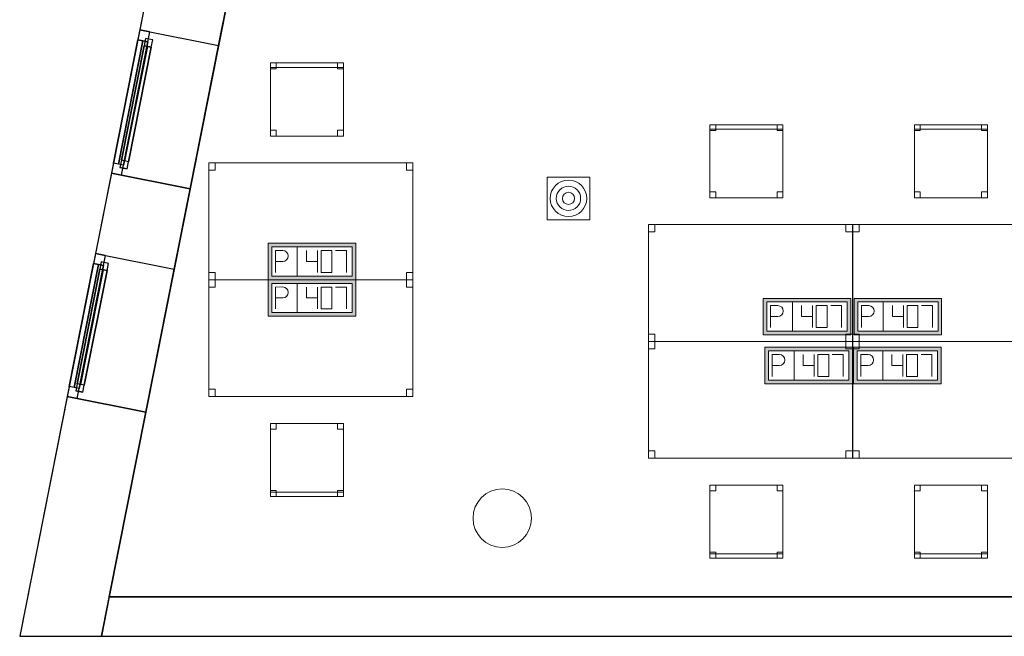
# Model space of a CAD drawing. Header units: metres. Extents: x 397.7 to 427.5, y 12.7 to 28.4.
# Tile 1 of 144: x 397.7 to 404.4, y 12.8 to 17.1. Entities that reach past the tile are written whole.
import ezdxf

# ---------------------------------------------------------------- set-up
doc = ezdxf.new("R2010")
doc.units = ezdxf.units.M
doc.layers.add('01_CARPINTERIA', color=5, linetype='Continuous', lineweight=25, true_color=0x0000ff)
doc.layers.add('01_SUELOS', color=7, linetype='Continuous', lineweight=25, true_color=0x007f00)
for name, color, linetype, lineweight in [('02_MOBILIARIO', 7, 'Continuous', 18), ('A-COLS-____-MCUT', 7, 'Continuous', 18), ('A-COLS-____-OTLN', 7, 'Continuous', 18), ('A-DETL-____-MBND', 7, 'Continuous', 18), ('A-DETL-GENF-OTLN', 7, 'Continuous', 18), ('A-GENM-____-OTLN', 7, 'Continuous', 18), ('A-WALL-____-MCUT', 7, 'Continuous', 25), ('A-WALL-____-OTLN', 7, 'Continuous', 25)]:
    doc.layers.add(name, color=color, linetype=linetype, lineweight=lineweight)

# ---------------------------------------------------------------- blocks, each defined once
blk = doc.blocks.new('Forma directa - LONDR55-XX_ZZ-ARQ-CAA-M3D-Londres55-156160-06_TEL_P3')
at = {"layer": '01_CARPINTERIA', "color": 161, "true_color": 0xaaaaff}
for p, q in [((0.07, 0.07), (0, 0.07)), ((0, 0.07), (0, 0)), ((0.07, 0.07), (0, 0.07)), ((0, 0.07), (0, 0)), ((0.1, 0.1), (0.05, 0.1)), ((0.05, 0.1), (0.05, 0.05)), ((0.1, 0.1), (0.05, 0.1)), ((0.05, 0.1), (0.05, 0.05)), ((0.07, 0), (0.07, 0.07)), ((0.07, 0.07), (0.07, 0)), ((0.07, 0.07), (0.93, 0.07)), ((0.93, 0.07), (0.07, 0.07)), ((0.07, 0.07), (0.07, 0)), ((0.07, 0), (0.07, 0.07)), ((0.1, 0.05), (0.1, 0.1)), ((0.1, 0.1), (0.1, 0.05)), ((0.1, 0.1), (0.9, 0.1)), ((0.9, 0.1), (0.1, 0.1)), ((0.1, 0.1), (0.1, 0.05)), ((0.1, 0.05), (0.1, 0.1)), ((0.9, 0.075), (0.1, 0.075)), ((0.9, 0.075), (0.1, 0.075)), ((0.95, 0.1), (0.9, 0.1)), ((0.9, 0.1), (0.9, 0.05)), ((0.95, 0.1), (0.9, 0.1)), ((0.9, 0.1), (0.9, 0.05)), ((0.9, 0.1), (0.9, 0.05)), ((0.9, 0.1), (0.9, 0.05)), ((0.93, 0.07), (0.93, 0)), ((0.93, 0.07), (0.93, 0)), ((1, 0.07), (0.93, 0.07)), ((0.93, 0.07), (0.93, 0)), ((1, 0.07), (0.93, 0.07)), ((0.93, 0.07), (0.93, 0)), ((0.95, 0.05), (0.95, 0.1)), ((0.95, 0.1), (0.95, 0.05)), ((1, 0), (1, 0.07)), ((1, 0.07), (1, 0)), ((0, 0), (0.07, 0)), ((0, 0), (0.07, 0)), ((0.05, 0.05), (0.1, 0.05)), ((0.05, 0.05), (0.1, 0.05)), ((0.93, 0.035), (0.07, 0.035)), ((0.07, 0.035), (0.93, 0.035)), ((0.07, 0), (0.93, 0)), ((0.93, 0), (0.07, 0)), ((0.1, 0.05), (0.9, 0.05)), ((0.9, 0.05), (0.1, 0.05)), ((0.9, 0.05), (0.95, 0.05)), ((0.9, 0.05), (0.95, 0.05)), ((0.93, 0), (1, 0)), ((0.93, 0), (1, 0))]:
    blk.add_line(p, q, dxfattribs=at)
blk = doc.blocks.new('Forma directa - Finestra P3-156175-06_TEL_P3')
blk.add_blockref('Forma directa - LONDR55-XX_ZZ-ARQ-CAA-M3D-Londres55-156160-06_TEL_P3', (0, 0))
blk = doc.blocks.new('Forma directa - Finestra P3-156250-06_TEL_P3')
blk.add_blockref('Forma directa - LONDR55-XX_ZZ-ARQ-CAA-M3D-Londres55-156160-06_TEL_P3', (0, 0))
blk = doc.blocks.new('Family - Cadira d_Oficina_P3-156303-06_TEL_P3')
at = {"layer": 'A-DETL-____-MBND', "color": 253, "true_color": 0xaaaaaa}
for p, q in [((0, 0), (0, 0.5)), ((0, 0.5), (0.5, 0.5)), ((0.5, 0.5), (0, 0.5)), ((0, 0.5), (0, 0)), ((0, 0.47), (0, 0.5)), ((0, 0.5), (0.5, 0.5)), ((0.5, 0.5), (0, 0.5)), ((0, 0.5), (0, 0.47)), ((0, 0.46), (0, 0.5)), ((0, 0.5), (0.04, 0.5)), ((0.04, 0.5), (0, 0.5)), ((0, 0.5), (0, 0.46)), ((0.04, 0.5), (0.04, 0.46)), ((0.04, 0.46), (0.04, 0.5)), ((0.46, 0.46), (0.46, 0.5)), ((0.46, 0.5), (0.5, 0.5)), ((0.5, 0.5), (0.46, 0.5)), ((0.46, 0.5), (0.46, 0.46)), ((0.5, 0.5), (0.5, 0.46)), ((0.5, 0.46), (0.5, 0.5)), ((0.5, 0.5), (0.5, 0)), ((0.5, 0), (0.5, 0.5)), ((0.5, 0.5), (0.5, 0.47)), ((0.5, 0.47), (0.5, 0.5)), ((0.5, 0.47), (0, 0.47)), ((0, 0.47), (0.5, 0.47)), ((0.04, 0.46), (0, 0.46)), ((0, 0.46), (0.04, 0.46)), ((0.5, 0.46), (0.46, 0.46)), ((0.46, 0.46), (0.5, 0.46)), ((0, 0), (0, 0.04)), ((0, 0.04), (0.04, 0.04)), ((0.04, 0.04), (0, 0.04)), ((0, 0.04), (0, 0)), ((0.04, 0), (0, 0)), ((0, 0), (0.04, 0)), ((0.5, 0), (0, 0)), ((0, 0), (0.5, 0)), ((0.04, 0.04), (0.04, 0)), ((0.04, 0), (0.04, 0.04)), ((0.46, 0), (0.46, 0.04)), ((0.46, 0.04), (0.5, 0.04)), ((0.5, 0.04), (0.46, 0.04)), ((0.46, 0.04), (0.46, 0)), ((0.5, 0), (0.46, 0)), ((0.46, 0), (0.5, 0)), ((0.5, 0.04), (0.5, 0)), ((0.5, 0), (0.5, 0.04))]:
    blk.add_line(p, q, dxfattribs=at)
blk = doc.blocks.new('Family - Cadira d_Oficina_P3-156322-06_TEL_P3')
at = {"layer": 'A-DETL-____-MBND', "color": 253, "true_color": 0xaaaaaa}
for p, q in [((0, 0.5), (0.5, 0.5)), ((0, 0), (0, 0.5)), ((0.5, 0.5), (0, 0.5)), ((0, 0.5), (0, 0)), ((0, 0.46), (0, 0.5)), ((0, 0.5), (0.04, 0.5)), ((0.04, 0.5), (0, 0.5)), ((0, 0.5), (0, 0.46)), ((0.04, 0.5), (0.04, 0.46)), ((0.04, 0.46), (0.04, 0.5)), ((0.46, 0.46), (0.46, 0.5)), ((0.46, 0.5), (0.5, 0.5)), ((0.5, 0.5), (0.46, 0.5)), ((0.46, 0.5), (0.46, 0.46)), ((0.5, 0.5), (0.5, 0.46)), ((0.5, 0.46), (0.5, 0.5)), ((0.5, 0.5), (0.5, 0)), ((0.5, 0), (0.5, 0.5)), ((0.04, 0.46), (0, 0.46)), ((0, 0.46), (0.04, 0.46)), ((0.5, 0.46), (0.46, 0.46)), ((0.46, 0.46), (0.5, 0.46)), ((0, 0), (0, 0.04)), ((0, 0.04), (0.04, 0.04)), ((0.04, 0.04), (0, 0.04)), ((0, 0.04), (0, 0)), ((0, 0), (0, 0.03)), ((0, 0.03), (0.5, 0.03)), ((0.5, 0.03), (0, 0.03)), ((0, 0.03), (0, 0)), ((0.5, 0), (0, 0)), ((0, 0), (0.5, 0)), ((0.04, 0), (0, 0)), ((0, 0), (0.04, 0)), ((0, 0), (0.5, 0)), ((0.04, 0.04), (0.04, 0)), ((0.04, 0), (0.04, 0.04)), ((0.46, 0), (0.46, 0.04)), ((0.46, 0.04), (0.5, 0.04)), ((0.5, 0.04), (0.46, 0.04)), ((0.46, 0.04), (0.46, 0)), ((0.46, 0), (0.5, 0)), ((0.5, 0.04), (0.5, 0)), ((0.5, 0), (0.5, 0.04)), ((0.5, 0.03), (0.5, 0)), ((0.5, 0), (0.5, 0.03)), ((0.5, 0), (0, 0)), ((0.5, 0), (0.46, 0))]:
    blk.add_line(p, q, dxfattribs=at)
blk = doc.blocks.new('Family - Cadira d_Oficina_P3-156330-06_TEL_P3')
at = {"layer": 'A-DETL-____-MBND', "color": 253, "true_color": 0xaaaaaa}
for p, q in [((0, 0), (0, 0.5)), ((0, 0.5), (0.5, 0.5)), ((0.5, 0.5), (0, 0.5)), ((0, 0.5), (0, 0)), ((0, 0.46), (0, 0.5)), ((0, 0.5), (0.04, 0.5)), ((0.04, 0.5), (0, 0.5)), ((0, 0.5), (0, 0.46)), ((0, 0.47), (0, 0.5)), ((0, 0.5), (0.5, 0.5)), ((0.5, 0.5), (0, 0.5)), ((0, 0.5), (0, 0.47)), ((0.04, 0.5), (0.04, 0.46)), ((0.04, 0.46), (0.04, 0.5)), ((0.46, 0.46), (0.46, 0.5)), ((0.46, 0.5), (0.5, 0.5)), ((0.5, 0.5), (0.46, 0.5)), ((0.46, 0.5), (0.46, 0.46)), ((0.5, 0.5), (0.5, 0)), ((0.5, 0), (0.5, 0.5)), ((0.5, 0.5), (0.5, 0.46)), ((0.5, 0.46), (0.5, 0.5)), ((0.5, 0.5), (0.5, 0.47)), ((0.5, 0.47), (0.5, 0.5)), ((0.5, 0.47), (0, 0.47)), ((0, 0.47), (0.5, 0.47)), ((0.04, 0.46), (0, 0.46)), ((0, 0.46), (0.04, 0.46)), ((0.5, 0.46), (0.46, 0.46)), ((0.46, 0.46), (0.5, 0.46)), ((0, 0), (0, 0.04)), ((0, 0.04), (0.04, 0.04)), ((0.04, 0.04), (0, 0.04)), ((0, 0.04), (0, 0)), ((0.04, 0), (0, 0)), ((0, 0), (0.04, 0)), ((0.5, 0), (0, 0)), ((0, 0), (0.5, 0)), ((0.04, 0.04), (0.04, 0)), ((0.04, 0), (0.04, 0.04)), ((0.46, 0), (0.46, 0.04)), ((0.46, 0.04), (0.5, 0.04)), ((0.5, 0.04), (0.46, 0.04)), ((0.46, 0.04), (0.46, 0)), ((0.5, 0), (0.46, 0)), ((0.46, 0), (0.5, 0)), ((0.5, 0.04), (0.5, 0)), ((0.5, 0), (0.5, 0.04))]:
    blk.add_line(p, q, dxfattribs=at)
blk = doc.blocks.new('Family - Taula 140X80_P3-156351-06_TEL_P3')
at = {"layer": 'A-DETL-____-MBND', "color": 253, "true_color": 0xaaaaaa}
for p, q in [((0, 0.8001), (1.3973, 0.8001)), ((0, 0), (0, 0.8001)), ((1.3973, 0.8001), (0, 0.8001)), ((0, 0.8001), (0, 0)), ((0, 0.8001), (0.0437, 0.8001)), ((0, 0.7501), (0, 0.8001)), ((0.0437, 0.8001), (0, 0.8001)), ((0, 0.8001), (0, 0.7501)), ((0.0437, 0.7501), (0, 0.7501)), ((0, 0.7501), (0.0437, 0.7501)), ((0.0437, 0.8001), (0.0437, 0.7501)), ((0.0437, 0.7501), (0.0437, 0.8001)), ((1.3536, 0.8001), (1.3973, 0.8001)), ((1.3536, 0.7501), (1.3536, 0.8001)), ((1.3973, 0.8001), (1.3536, 0.8001)), ((1.3536, 0.8001), (1.3536, 0.7501)), ((1.3973, 0.7501), (1.3536, 0.7501)), ((1.3536, 0.7501), (1.3973, 0.7501)), ((1.3973, 0.8001), (1.3973, 0)), ((1.3973, 0), (1.3973, 0.8001)), ((1.3973, 0.8001), (1.3973, 0.7501)), ((1.3973, 0.7501), (1.3973, 0.8001)), ((0, 0.05), (0.0437, 0.05)), ((0, 0), (0, 0.05)), ((0.0437, 0.05), (0, 0.05)), ((0, 0.05), (0, 0)), ((0, 0), (1.3973, 0)), ((0.0437, 0), (0, 0)), ((0, 0), (0.0437, 0)), ((0.0437, 0.05), (0.0437, 0)), ((0.0437, 0), (0.0437, 0.05)), ((1.3536, 0.05), (1.3973, 0.05)), ((1.3536, 0), (1.3536, 0.05)), ((1.3973, 0.05), (1.3536, 0.05)), ((1.3536, 0.05), (1.3536, 0)), ((1.3973, 0), (1.3536, 0)), ((1.3536, 0), (1.3973, 0)), ((1.3973, 0.05), (1.3973, 0)), ((1.3973, 0), (1.3973, 0.05)), ((1.3973, 0), (0, 0))]:
    blk.add_line(p, q, dxfattribs=at)
blk = doc.blocks.new('Family - Taula 140X80_P3-156405-06_TEL_P3')
at = {"layer": 'A-DETL-____-MBND', "color": 253, "true_color": 0xaaaaaa}
for p, q in [((0, 0), (0, 0.8001)), ((0, 0.8001), (1.3973, 0.8001)), ((1.3973, 0.8001), (0, 0.8001)), ((0, 0.8001), (0, 0)), ((0, 0.7501), (0, 0.8001)), ((0, 0.8001), (0.0437, 0.8001)), ((0.0437, 0.8001), (0, 0.8001)), ((0, 0.8001), (0, 0.7501)), ((0.0437, 0.7501), (0, 0.7501)), ((0, 0.7501), (0.0437, 0.7501)), ((0.0437, 0.8001), (0.0437, 0.7501)), ((0.0437, 0.7501), (0.0437, 0.8001)), ((1.3536, 0.7501), (1.3536, 0.8001)), ((1.3536, 0.8001), (1.3973, 0.8001)), ((1.3973, 0.8001), (1.3536, 0.8001)), ((1.3536, 0.8001), (1.3536, 0.7501)), ((1.3973, 0.7501), (1.3536, 0.7501)), ((1.3536, 0.7501), (1.3973, 0.7501)), ((1.3973, 0.8001), (1.3973, 0)), ((1.3973, 0), (1.3973, 0.8001)), ((1.3973, 0.8001), (1.3973, 0.7501)), ((1.3973, 0.7501), (1.3973, 0.8001)), ((0, 0), (0, 0.05)), ((0, 0.05), (0.0437, 0.05)), ((0.0437, 0.05), (0, 0.05)), ((0, 0.05), (0, 0)), ((0.0437, 0), (0, 0)), ((0, 0), (0.0437, 0)), ((1.3973, 0), (0, 0)), ((0, 0), (1.3973, 0)), ((0.0437, 0.05), (0.0437, 0)), ((0.0437, 0), (0.0437, 0.05)), ((1.3536, 0), (1.3536, 0.05)), ((1.3536, 0.05), (1.3973, 0.05)), ((1.3973, 0.05), (1.3536, 0.05)), ((1.3536, 0.05), (1.3536, 0)), ((1.3973, 0), (1.3536, 0)), ((1.3536, 0), (1.3973, 0)), ((1.3973, 0.05), (1.3973, 0)), ((1.3973, 0), (1.3973, 0.05))]:
    blk.add_line(p, q, dxfattribs=at)
blk = doc.blocks.new('Family - Cadira d_Oficina_P3-156416-06_TEL_P3')
at = {"layer": 'A-DETL-____-MBND', "color": 253, "true_color": 0xaaaaaa}
for p, q in [((0, 0.46), (0, 0.5)), ((0, 0.5), (0.04, 0.5)), ((0.04, 0.5), (0, 0.5)), ((0, 0.5), (0, 0.46)), ((0, 0.5), (0.5, 0.5)), ((0, 0), (0, 0.5)), ((0.5, 0.5), (0, 0.5)), ((0, 0.5), (0, 0)), ((0.04, 0.5), (0.04, 0.46)), ((0.04, 0.46), (0.04, 0.5)), ((0.46, 0.46), (0.46, 0.5)), ((0.46, 0.5), (0.5, 0.5)), ((0.5, 0.5), (0.46, 0.5)), ((0.46, 0.5), (0.46, 0.46)), ((0.5, 0.5), (0.5, 0)), ((0.5, 0), (0.5, 0.5)), ((0.5, 0.5), (0.5, 0.46)), ((0.5, 0.46), (0.5, 0.5)), ((0.04, 0.46), (0, 0.46)), ((0, 0.46), (0.04, 0.46)), ((0.5, 0.46), (0.46, 0.46)), ((0.46, 0.46), (0.5, 0.46)), ((0, 0), (0, 0.04)), ((0, 0.04), (0.04, 0.04)), ((0.04, 0.04), (0, 0.04)), ((0, 0.04), (0, 0)), ((0, 0), (0, 0.03)), ((0, 0.03), (0.5, 0.03)), ((0.5, 0.03), (0, 0.03)), ((0, 0.03), (0, 0)), ((0.5, 0), (0, 0)), ((0, 0), (0.5, 0)), ((0, 0), (0.5, 0)), ((0.04, 0), (0, 0)), ((0, 0), (0.04, 0)), ((0.04, 0.04), (0.04, 0)), ((0.04, 0), (0.04, 0.04)), ((0.46, 0), (0.46, 0.04)), ((0.46, 0.04), (0.5, 0.04)), ((0.5, 0.04), (0.46, 0.04)), ((0.46, 0.04), (0.46, 0)), ((0.46, 0), (0.5, 0)), ((0.5, 0.04), (0.5, 0)), ((0.5, 0), (0.5, 0.04)), ((0.5, 0.03), (0.5, 0)), ((0.5, 0), (0.5, 0.03)), ((0.5, 0), (0, 0)), ((0.5, 0), (0.46, 0))]:
    blk.add_line(p, q, dxfattribs=at)
blk = doc.blocks.new('Family - Cadira d_Oficina_P3-156424-06_TEL_P3')
at = {"layer": 'A-DETL-____-MBND', "color": 253, "true_color": 0xaaaaaa}
for p, q in [((0, 0.46), (0, 0.5)), ((0, 0.5), (0.04, 0.5)), ((0.04, 0.5), (0, 0.5)), ((0, 0.5), (0, 0.46)), ((0, 0.5), (0.5, 0.5)), ((0, 0), (0, 0.5)), ((0.5, 0.5), (0, 0.5)), ((0, 0.5), (0, 0)), ((0.04, 0.5), (0.04, 0.46)), ((0.04, 0.46), (0.04, 0.5)), ((0.46, 0.46), (0.46, 0.5)), ((0.46, 0.5), (0.5, 0.5)), ((0.5, 0.5), (0.46, 0.5)), ((0.46, 0.5), (0.46, 0.46)), ((0.5, 0.5), (0.5, 0)), ((0.5, 0), (0.5, 0.5)), ((0.5, 0.5), (0.5, 0.46)), ((0.5, 0.46), (0.5, 0.5)), ((0.04, 0.46), (0, 0.46)), ((0, 0.46), (0.04, 0.46)), ((0.5, 0.46), (0.46, 0.46)), ((0.46, 0.46), (0.5, 0.46)), ((0, 0), (0, 0.04)), ((0, 0.04), (0.04, 0.04)), ((0.04, 0.04), (0, 0.04)), ((0, 0.04), (0, 0)), ((0, 0), (0, 0.03)), ((0, 0.03), (0.5, 0.03)), ((0.5, 0.03), (0, 0.03)), ((0, 0.03), (0, 0)), ((0.5, 0), (0, 0)), ((0, 0), (0.5, 0)), ((0, 0), (0.5, 0)), ((0.04, 0), (0, 0)), ((0, 0), (0.04, 0)), ((0.04, 0.04), (0.04, 0)), ((0.04, 0), (0.04, 0.04)), ((0.46, 0), (0.46, 0.04)), ((0.46, 0.04), (0.5, 0.04)), ((0.5, 0.04), (0.46, 0.04)), ((0.46, 0.04), (0.46, 0)), ((0.46, 0), (0.5, 0)), ((0.5, 0.04), (0.5, 0)), ((0.5, 0), (0.5, 0.04)), ((0.5, 0.03), (0.5, 0)), ((0.5, 0), (0.5, 0.03)), ((0.5, 0), (0, 0)), ((0.5, 0), (0.46, 0))]:
    blk.add_line(p, q, dxfattribs=at)
blk = doc.blocks.new('Family - Paviment P3-156431-06_TEL_P3')
at = {"layer": '01_SUELOS', "color": 9, "true_color": 0xaad4aa}
for p, q in [((2.9635, 14.9576), (0, 0)), ((0, 0), (2.9635, 14.9576)), ((0, 0), (25.4182, 0)), ((25.4182, 0), (0, 0))]:
    blk.add_line(p, q, dxfattribs=at)
blk = doc.blocks.new('Family - Taula 140X80_P3-156437-06_TEL_P3')
at = {"layer": 'A-DETL-____-MBND', "color": 253, "true_color": 0xaaaaaa}
for p, q in [((0, 0.8001), (1.3973, 0.8001)), ((0, 0), (0, 0.8001)), ((1.3973, 0.8001), (0, 0.8001)), ((0, 0.8001), (0, 0)), ((0, 0.8001), (0.0437, 0.8001)), ((0, 0.7501), (0, 0.8001)), ((0.0437, 0.8001), (0, 0.8001)), ((0, 0.8001), (0, 0.7501)), ((0.0437, 0.7501), (0, 0.7501)), ((0, 0.7501), (0.0437, 0.7501)), ((0.0437, 0.8001), (0.0437, 0.7501)), ((0.0437, 0.7501), (0.0437, 0.8001)), ((1.3536, 0.8001), (1.3973, 0.8001)), ((1.3536, 0.7501), (1.3536, 0.8001)), ((1.3973, 0.8001), (1.3536, 0.8001)), ((1.3536, 0.8001), (1.3536, 0.7501)), ((1.3973, 0.7501), (1.3536, 0.7501)), ((1.3536, 0.7501), (1.3973, 0.7501)), ((1.3973, 0.8001), (1.3973, 0)), ((1.3973, 0), (1.3973, 0.8001)), ((1.3973, 0.8001), (1.3973, 0.7501)), ((1.3973, 0.7501), (1.3973, 0.8001)), ((0, 0.05), (0.0437, 0.05)), ((0, 0), (0, 0.05)), ((0.0437, 0.05), (0, 0.05)), ((0, 0.05), (0, 0)), ((0, 0), (1.3973, 0)), ((0.0437, 0), (0, 0)), ((0, 0), (0.0437, 0)), ((0.0437, 0.05), (0.0437, 0)), ((0.0437, 0), (0.0437, 0.05)), ((1.3536, 0.05), (1.3973, 0.05)), ((1.3536, 0), (1.3536, 0.05)), ((1.3973, 0.05), (1.3536, 0.05)), ((1.3536, 0.05), (1.3536, 0)), ((1.3973, 0), (1.3536, 0)), ((1.3536, 0), (1.3973, 0)), ((1.3973, 0.05), (1.3973, 0)), ((1.3973, 0), (1.3973, 0.05)), ((1.3973, 0), (0, 0))]:
    blk.add_line(p, q, dxfattribs=at)
blk = doc.blocks.new('Family - Taula 140X80_P3-156534-06_TEL_P3')
at = {"layer": 'A-DETL-____-MBND', "color": 253, "true_color": 0xaaaaaa}
for p, q in [((0, 0.8001), (1.3973, 0.8001)), ((0, 0), (0, 0.8001)), ((1.3973, 0.8001), (0, 0.8001)), ((0, 0.8001), (0, 0)), ((0, 0.8001), (0.0437, 0.8001)), ((0, 0.7501), (0, 0.8001)), ((0.0437, 0.8001), (0, 0.8001)), ((0, 0.8001), (0, 0.7501)), ((0.0437, 0.7501), (0, 0.7501)), ((0, 0.7501), (0.0437, 0.7501)), ((0.0437, 0.8001), (0.0437, 0.7501)), ((0.0437, 0.7501), (0.0437, 0.8001)), ((1.3536, 0.8001), (1.3973, 0.8001)), ((1.3536, 0.7501), (1.3536, 0.8001)), ((1.3973, 0.8001), (1.3536, 0.8001)), ((1.3536, 0.8001), (1.3536, 0.7501)), ((1.3973, 0.7501), (1.3536, 0.7501)), ((1.3536, 0.7501), (1.3973, 0.7501)), ((1.3973, 0.8001), (1.3973, 0)), ((1.3973, 0), (1.3973, 0.8001)), ((1.3973, 0.8001), (1.3973, 0.7501)), ((1.3973, 0.7501), (1.3973, 0.8001)), ((0, 0.05), (0.0437, 0.05)), ((0, 0), (0, 0.05)), ((0.0437, 0.05), (0, 0.05)), ((0, 0.05), (0, 0)), ((0, 0), (1.3973, 0)), ((0.0437, 0), (0, 0)), ((0, 0), (0.0437, 0)), ((0.0437, 0.05), (0.0437, 0)), ((0.0437, 0), (0.0437, 0.05)), ((1.3536, 0.05), (1.3973, 0.05)), ((1.3536, 0), (1.3536, 0.05)), ((1.3973, 0.05), (1.3536, 0.05)), ((1.3536, 0.05), (1.3536, 0)), ((1.3973, 0), (1.3536, 0)), ((1.3536, 0), (1.3973, 0)), ((1.3973, 0.05), (1.3973, 0)), ((1.3973, 0), (1.3973, 0.05)), ((1.3973, 0), (0, 0))]:
    blk.add_line(p, q, dxfattribs=at)
blk = doc.blocks.new('Family - Mur P3-156572-06_TEL_P3')
at = {"layer": 'A-WALL-____-MCUT', "color": 253, "true_color": 0xaaaaaa}
for p, q in [((0.0535, 0.27), (0, 0)), ((25.4717, 0.27), (0.0535, 0.27)), ((0, 0), (25.4157, 0))]:
    blk.add_line(p, q, dxfattribs=at)
at = {"layer": 'A-WALL-____-OTLN', "color": 253, "true_color": 0xaaaaaa}
for p, q in [((0.0535, 0.27), (0, 0)), ((25.4717, 0.27), (0.0535, 0.27)), ((0, 0), (25.4157, 0))]:
    blk.add_line(p, q, dxfattribs=at)
at = {"layer": 'A-WALL-____-OTLN', "color": 253, "lineweight": 18, "true_color": 0xaaaaaa}
blk.add_line((0, 0), (25.4157, 0), dxfattribs=at)
blk = doc.blocks.new('Family - Façana nord-oest P3-156678-06_TEL_P3')
at = {"layer": 'A-WALL-____-MCUT', "color": 253, "true_color": 0xaaaaaa}
for p, q in [((11.4535, 0.55), (9.8672, 0.55)), ((11.4535, 0), (11.4535, 0.55)), ((12.4535, 0.55), (12.4535, 0)), ((13.0135, 0.55), (12.4535, 0.55)), ((13.0135, 0), (13.0135, 0.55)), ((14.0135, 0.55), (14.0135, 0)), ((15.5778, 0.55), (14.0135, 0.55)), ((15.6867, 0), (15.5778, 0.55)), ((9.8672, 0), (11.4535, 0)), ((12.4535, 0), (13.0135, 0)), ((14.0135, 0), (15.6867, 0))]:
    blk.add_line(p, q, dxfattribs=at)
at = {"layer": 'A-WALL-____-OTLN', "color": 253, "true_color": 0xaaaaaa}
for p, q in [((15.5778, 0.55), (-0.109, 0.55)), ((11.4535, 0), (11.4535, 0.55)), ((12.4535, 0.55), (11.4535, 0.55)), ((12.4535, 0), (12.4535, 0.55)), ((13.0135, 0), (13.0135, 0.55)), ((14.0135, 0.55), (13.0135, 0.55)), ((14.0135, 0), (14.0135, 0.55)), ((15.6867, 0), (15.5778, 0.55)), ((0, 0), (15.6867, 0)), ((11.4535, 0), (12.4535, 0)), ((13.0135, 0), (14.0135, 0))]:
    blk.add_line(p, q, dxfattribs=at)
at = {"layer": 'A-WALL-____-OTLN', "color": 253, "lineweight": 18, "true_color": 0xaaaaaa}
blk.add_line((0, 0), (15.6867, 0), dxfattribs=at)
blk = doc.blocks.new('Family - Vano finestra P3-156682-06_TEL_P3')
at = {"layer": 'A-GENM-____-OTLN', "color": 253, "true_color": 0xaaaaaa}
for p, q in [((398.2006, 15.4629), (398.0062, 14.4819)), ((398.0062, 14.4819), (398.2006, 15.4629)), ((398.7401, 15.356), (398.2006, 15.4629)), ((398.7401, 15.356), (398.2006, 15.4629)), ((398.5458, 14.3751), (398.7401, 15.356)), ((398.7401, 15.356), (398.5458, 14.3751)), ((398.0062, 14.4819), (398.5458, 14.3751)), ((398.5458, 14.3751), (398.0062, 14.4819))]:
    blk.add_line(p, q, dxfattribs=at)
blk = doc.blocks.new('Family - Vano finestra P3-156684-06_TEL_P3')
at = {"layer": 'A-GENM-____-OTLN', "color": 253, "true_color": 0xaaaaaa}
for p, q in [((398.5038, 16.9931), (398.3094, 16.0122)), ((398.3094, 16.0122), (398.5038, 16.9931)), ((399.0433, 16.8862), (398.5038, 16.9931)), ((399.0433, 16.8862), (398.5038, 16.9931)), ((398.8489, 15.9053), (399.0433, 16.8862)), ((399.0433, 16.8862), (398.8489, 15.9053)), ((398.3094, 16.0122), (398.8489, 15.9053)), ((398.8489, 15.9053), (398.3094, 16.0122))]:
    blk.add_line(p, q, dxfattribs=at)
blk = doc.blocks.new('Family - Taula 140X80_P3-156696-06_TEL_P3')
at = {"layer": 'A-DETL-____-MBND', "color": 253, "true_color": 0xaaaaaa}
for p, q in [((0, 0.7501), (0, 0.8001)), ((0, 0.8001), (0.0437, 0.8001)), ((0.0437, 0.8001), (0, 0.8001)), ((0, 0.8001), (0, 0.7501)), ((0, 0), (0, 0.8001)), ((0, 0.8001), (1.3973, 0.8001)), ((1.3973, 0.8001), (0, 0.8001)), ((0, 0.8001), (0, 0)), ((0.0437, 0.7501), (0, 0.7501)), ((0, 0.7501), (0.0437, 0.7501)), ((0.0437, 0.8001), (0.0437, 0.7501)), ((0.0437, 0.7501), (0.0437, 0.8001)), ((1.3536, 0.7501), (1.3536, 0.8001)), ((1.3536, 0.8001), (1.3973, 0.8001)), ((1.3973, 0.8001), (1.3536, 0.8001)), ((1.3536, 0.8001), (1.3536, 0.7501)), ((1.3973, 0.7501), (1.3536, 0.7501)), ((1.3536, 0.7501), (1.3973, 0.7501)), ((1.3973, 0.8001), (1.3973, 0.7501)), ((1.3973, 0.7501), (1.3973, 0.8001)), ((1.3973, 0.8001), (1.3973, 0)), ((1.3973, 0), (1.3973, 0.8001)), ((0, 0), (0, 0.05)), ((0, 0.05), (0.0437, 0.05)), ((0.0437, 0.05), (0, 0.05)), ((0, 0.05), (0, 0)), ((0.0437, 0), (0, 0)), ((0, 0), (0.0437, 0)), ((1.3973, 0), (0, 0)), ((0, 0), (1.3973, 0)), ((0.0437, 0.05), (0.0437, 0)), ((0.0437, 0), (0.0437, 0.05)), ((1.3536, 0), (1.3536, 0.05)), ((1.3536, 0.05), (1.3973, 0.05)), ((1.3973, 0.05), (1.3536, 0.05)), ((1.3536, 0.05), (1.3536, 0)), ((1.3973, 0), (1.3536, 0)), ((1.3536, 0), (1.3973, 0)), ((1.3973, 0.05), (1.3973, 0)), ((1.3973, 0), (1.3973, 0.05))]:
    blk.add_line(p, q, dxfattribs=at)
blk = doc.blocks.new('Family - Taula 140X80_P3-156722-06_TEL_P3')
at = {"layer": 'A-DETL-____-MBND', "color": 253, "true_color": 0xaaaaaa}
for p, q in [((0, 0), (0, 0.8001)), ((0, 0.8001), (1.3973, 0.8001)), ((1.3973, 0.8001), (0, 0.8001)), ((0, 0.8001), (0, 0)), ((0, 0.7501), (0, 0.8001)), ((0, 0.8001), (0.0437, 0.8001)), ((0.0437, 0.8001), (0, 0.8001)), ((0, 0.8001), (0, 0.7501)), ((0.0437, 0.7501), (0, 0.7501)), ((0, 0.7501), (0.0437, 0.7501)), ((0.0437, 0.8001), (0.0437, 0.7501)), ((0.0437, 0.7501), (0.0437, 0.8001)), ((1.3536, 0.7501), (1.3536, 0.8001)), ((1.3536, 0.8001), (1.3973, 0.8001)), ((1.3973, 0.8001), (1.3536, 0.8001)), ((1.3536, 0.8001), (1.3536, 0.7501)), ((1.3973, 0.7501), (1.3536, 0.7501)), ((1.3536, 0.7501), (1.3973, 0.7501)), ((1.3973, 0.8001), (1.3973, 0.7501)), ((1.3973, 0.7501), (1.3973, 0.8001)), ((1.3973, 0.8001), (1.3973, 0)), ((1.3973, 0), (1.3973, 0.8001)), ((0, 0), (0, 0.05)), ((0, 0.05), (0.0437, 0.05)), ((0.0437, 0.05), (0, 0.05)), ((0, 0.05), (0, 0)), ((0.0437, 0), (0, 0)), ((0, 0), (0.0437, 0)), ((1.3973, 0), (0, 0)), ((0, 0), (1.3973, 0)), ((0.0437, 0.05), (0.0437, 0)), ((0.0437, 0), (0.0437, 0.05)), ((1.3536, 0), (1.3536, 0.05)), ((1.3536, 0.05), (1.3973, 0.05)), ((1.3973, 0.05), (1.3536, 0.05)), ((1.3536, 0.05), (1.3536, 0)), ((1.3973, 0), (1.3536, 0)), ((1.3536, 0), (1.3973, 0)), ((1.3973, 0.05), (1.3973, 0)), ((1.3973, 0), (1.3973, 0.05))]:
    blk.add_line(p, q, dxfattribs=at)
blk = doc.blocks.new('Family - Pilar P3-156728-06_TEL_P3')
at = {"layer": 'A-COLS-____-MCUT', "color": 253, "true_color": 0xaaaaaa}
for start, end in [(360, 180), (180, 360)]:
    blk.add_arc((0.2, 0.2), 0.2, start, end, dxfattribs=at)
at = {"layer": 'A-COLS-____-OTLN', "color": 253, "true_color": 0xaaaaaa}
for start, end in [(360, 180), (180, 360)]:
    blk.add_arc((0.2, 0.2), 0.2, start, end, dxfattribs=at)
blk = doc.blocks.new('Family - Cadira d_Oficina_P3-156773-06_TEL_P3')
at = {"layer": 'A-DETL-____-MBND', "color": 253, "true_color": 0xaaaaaa}
for p, q in [((0, 0.47), (0, 0.5)), ((0, 0.5), (0.5, 0.5)), ((0.5, 0.5), (0, 0.5)), ((0, 0.5), (0, 0.47)), ((0, 0), (0, 0.5)), ((0, 0.5), (0.5, 0.5)), ((0.5, 0.5), (0, 0.5)), ((0, 0.5), (0, 0)), ((0, 0.46), (0, 0.5)), ((0, 0.5), (0.04, 0.5)), ((0.04, 0.5), (0, 0.5)), ((0, 0.5), (0, 0.46)), ((0.04, 0.5), (0.04, 0.46)), ((0.04, 0.46), (0.04, 0.5)), ((0.46, 0.46), (0.46, 0.5)), ((0.46, 0.5), (0.5, 0.5)), ((0.5, 0.5), (0.46, 0.5)), ((0.46, 0.5), (0.46, 0.46)), ((0.5, 0.5), (0.5, 0.47)), ((0.5, 0.47), (0.5, 0.5)), ((0.5, 0.5), (0.5, 0)), ((0.5, 0), (0.5, 0.5)), ((0.5, 0.5), (0.5, 0.46)), ((0.5, 0.46), (0.5, 0.5)), ((0.5, 0.47), (0, 0.47)), ((0, 0.47), (0.5, 0.47)), ((0.04, 0.46), (0, 0.46)), ((0, 0.46), (0.04, 0.46)), ((0.5, 0.46), (0.46, 0.46)), ((0.46, 0.46), (0.5, 0.46)), ((0, 0), (0, 0.04)), ((0, 0.04), (0.04, 0.04)), ((0.04, 0.04), (0, 0.04)), ((0, 0.04), (0, 0)), ((0.5, 0), (0, 0)), ((0, 0), (0.5, 0)), ((0.04, 0), (0, 0)), ((0, 0), (0.04, 0)), ((0.04, 0.04), (0.04, 0)), ((0.04, 0), (0.04, 0.04)), ((0.46, 0), (0.46, 0.04)), ((0.46, 0.04), (0.5, 0.04)), ((0.5, 0.04), (0.46, 0.04)), ((0.46, 0.04), (0.46, 0)), ((0.5, 0), (0.46, 0)), ((0.46, 0), (0.5, 0)), ((0.5, 0.04), (0.5, 0)), ((0.5, 0), (0.5, 0.04))]:
    blk.add_line(p, q, dxfattribs=at)
blk = doc.blocks.new('LONDR55-XX_ZZ-ARQ-CAA-M3D-Londres55_ifc-1-06_TEL_P3')
at = {"layer": '01_CARPINTERIA', "color": 253, "lineweight": 18, "true_color": 0xaaaaaa}
for name, p, rotation in [('Forma directa - Finestra P3-156250-06_TEL_P3', (398.5038, 16.9931), 258.7933562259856), ('Forma directa - Finestra P3-156175-06_TEL_P3', (398.2006, 15.4629), 258.7933562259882)]:
    blk.add_blockref(name, p, dxfattribs=dict(at, rotation=rotation))
at = {"layer": '01_SUELOS', "color": 253, "lineweight": 18, "true_color": 0xaaaaaa}
blk.add_blockref('Family - Paviment P3-156431-06_TEL_P3', (398.2952, 13.1106), dxfattribs=at)
at = {"layer": '02_MOBILIARIO', "color": 253, "lineweight": 18, "true_color": 0xaaaaaa}
for name, p in [('Family - Cadira d_Oficina_P3-156330-06_TEL_P3', (399.3985, 16.2669)), ('Family - Cadira d_Oficina_P3-156773-06_TEL_P3', (402.4099, 15.8443)), ('Family - Cadira d_Oficina_P3-156303-06_TEL_P3', (403.811, 15.8443)), ('Family - Taula 140X80_P3-156534-06_TEL_P3', (398.9773, 15.2827)), ('Family - Taula 140X80_P3-156351-06_TEL_P3', (401.9887, 14.8601)), ('Family - Taula 140X80_P3-156437-06_TEL_P3', (403.3899, 14.8601)), ('Family - Taula 140X80_P3-156405-06_TEL_P3', (398.9773, 14.4826)), ('Family - Taula 140X80_P3-156696-06_TEL_P3', (401.9887, 14.06)), ('Family - Taula 140X80_P3-156722-06_TEL_P3', (403.3899, 14.06)), ('Family - Cadira d_Oficina_P3-156322-06_TEL_P3', (399.3985, 13.7985)), ('Family - Cadira d_Oficina_P3-156416-06_TEL_P3', (402.4099, 13.3759)), ('Family - Cadira d_Oficina_P3-156424-06_TEL_P3', (403.811, 13.3759))]:
    blk.add_blockref(name, p, dxfattribs=at)
at = {"layer": 'A-COLS-____-OTLN', "color": 253, "lineweight": 18, "true_color": 0xaaaaaa}
blk.add_blockref('Family - Pilar P3-156728-06_TEL_P3', (400.787, 13.4495), dxfattribs=at)
at = {"layer": 'A-GENM-____-OTLN', "color": 253, "lineweight": 18, "true_color": 0xaaaaaa}
for name in ['Family - Vano finestra P3-156684-06_TEL_P3', 'Family - Vano finestra P3-156682-06_TEL_P3']:
    blk.add_blockref(name, (0, 0), dxfattribs=at)
at = {"layer": 'A-WALL-____-OTLN', "color": 253, "lineweight": 18, "true_color": 0xaaaaaa, "rotation": 258.7933562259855}
blk.add_blockref('Family - Façana nord-oest P3-156678-06_TEL_P3', (400.7297, 28.2282), dxfattribs=at)
at = {"layer": 'A-WALL-____-OTLN', "color": 253, "lineweight": 18, "true_color": 0xaaaaaa}
blk.add_blockref('Family - Mur P3-156572-06_TEL_P3', (398.2417, 12.8406), dxfattribs=at)
blk = doc.blocks.new('ZYR_05_02_05 PT 4COL Terra - 07 PT Terra _4SC-2SAI-2VD_-903806-06_TEL_P3')
at = {"layer": 'A-DETL-____-MBND', "true_color": 0x3c0aff}
h = blk.add_hatch(color=180, dxfattribs=at)
h.paths.add_polyline_path([(-0.3585, -0.125), (0.2415, -0.125), (0.2415, 0.125), (-0.3585, 0.125)])
h.paths.add_polyline_path([(-0.3335, -0.1), (-0.3335, 0.1), (0.2165, 0.1), (0.2165, -0.1)])
at = {"layer": 'A-DETL-____-MBND', "color": 180, "true_color": 0x3c0aff}
for p, q in [((0.2415, 0.125), (-0.3585, 0.125)), ((-0.3585, 0.125), (-0.3585, -0.125)), ((-0.3585, 0.125), (0.2415, 0.125)), ((-0.3585, 0.125), (-0.3585, -0.125)), ((-0.3335, -0.1), (-0.3335, 0.1)), ((-0.3335, 0.1), (0.2165, 0.1)), ((-0.3335, 0.1), (0.2165, 0.1)), ((-0.3335, -0.1), (-0.3335, 0.1)), ((-0.3085, 0.075), (-0.2585, 0.0754)), ((-0.3085, 0.075), (-0.3085, -0.075)), ((-0.1585, 0.1), (-0.1585, -0.1)), ((-0.096, 0.075), (-0.096, 0)), ((-0.021, 0.075), (-0.021, -0.075)), ((0.079, 0.075), (0.004, 0.075)), ((0.004, 0.075), (0.004, -0.075)), ((0.079, -0.075), (0.079, 0.075)), ((0.104, 0.075), (0.179, 0.075)), ((0.179, 0.075), (0.179, -0.075)), ((0.2165, 0.1), (0.2165, -0.1)), ((0.2165, 0.1), (0.2165, -0.1)), ((0.2415, -0.125), (0.2415, 0.125)), ((0.2415, 0.125), (0.2415, -0.125)), ((-0.3085, 0), (-0.2585, 0)), ((-0.096, 0), (-0.021, 0)), ((-0.3585, -0.125), (0.2415, -0.125)), ((0.2415, -0.125), (-0.3585, -0.125)), ((0.2165, -0.1), (-0.3335, -0.1)), ((0.2165, -0.1), (-0.3335, -0.1)), ((0.004, -0.075), (0.079, -0.075))]:
    blk.add_line(p, q, dxfattribs=at)
blk.add_arc((-0.2585, 0.0377), 0.0377, 270, 90, dxfattribs=at)
blk = doc.blocks.new('ZYR_05_02_05 PT 4COL Terra - 07 PT Terra _4SC-2SAI-2VD_-V1-06_TEL_P3')
at = {"layer": 'A-DETL-____-MBND', "true_color": 0x3c0aff}
h = blk.add_hatch(color=180, dxfattribs=at)
h.paths.add_polyline_path([(-0.3585, -0.125), (0.2415, -0.125), (0.2415, 0.125), (-0.3585, 0.125)])
h.paths.add_polyline_path([(-0.3335, -0.1), (-0.3335, 0.1), (0.2165, 0.1), (0.2165, -0.1)])
at = {"layer": 'A-DETL-____-MBND', "color": 180, "true_color": 0x3c0aff}
for p, q in [((0.2415, 0.125), (-0.3585, 0.125)), ((-0.3585, 0.125), (-0.3585, -0.125)), ((-0.3585, 0.125), (0.2415, 0.125)), ((-0.3585, 0.125), (-0.3585, -0.125)), ((-0.3335, -0.1), (-0.3335, 0.1)), ((-0.3335, 0.1), (0.2165, 0.1)), ((-0.3335, 0.1), (0.2165, 0.1)), ((-0.3335, -0.1), (-0.3335, 0.1)), ((-0.3085, 0.075), (-0.2585, 0.0754)), ((-0.3085, 0.075), (-0.3085, -0.075)), ((-0.1585, 0.1), (-0.1585, -0.1)), ((-0.096, 0.075), (-0.096, 0)), ((-0.021, 0.075), (-0.021, -0.075)), ((0.079, 0.075), (0.004, 0.075)), ((0.004, 0.075), (0.004, -0.075)), ((0.079, -0.075), (0.079, 0.075)), ((0.104, 0.075), (0.179, 0.075)), ((0.179, 0.075), (0.179, -0.075)), ((0.2165, 0.1), (0.2165, -0.1)), ((0.2165, 0.1), (0.2165, -0.1)), ((0.2415, -0.125), (0.2415, 0.125)), ((0.2415, 0.125), (0.2415, -0.125)), ((-0.3085, 0), (-0.2585, 0)), ((-0.096, 0), (-0.021, 0)), ((-0.3585, -0.125), (0.2415, -0.125)), ((0.2415, -0.125), (-0.3585, -0.125)), ((0.2165, -0.1), (-0.3335, -0.1)), ((0.2165, -0.1), (-0.3335, -0.1)), ((0.004, -0.075), (0.079, -0.075))]:
    blk.add_line(p, q, dxfattribs=at)
blk.add_arc((-0.2585, 0.0377), 0.0377, 270, 90, dxfattribs=at)
blk = doc.blocks.new('ZYR_08_04 Altaveu Sostre Encastat - Altaveu Encastat 08 _Rect_-911407-06_TEL_P3')
at = {"layer": 'A-DETL-GENF-OTLN', "color": 6, "true_color": 0xff00ff}
for p, q in [((-0.145825, 0.145825), (0.145825, 0.145825)), ((-0.145825, -0.145825), (-0.145825, 0.145825)), ((0.145825, 0.145825), (0.145825, -0.145825)), ((0.145825, -0.145825), (-0.145825, -0.145825))]:
    blk.add_line(p, q, dxfattribs=at)
for radius in [0.125, 0.083333, 0.041667]:
    blk.add_circle((0, 0), radius, dxfattribs=at)
blk = doc.blocks.new('ZYR_05_02_05 PT 4COL Terra - 07 PT Terra _4SC-2SAI-2VD_-903859-06_TEL_P3')
at = {"layer": 'A-DETL-____-MBND', "true_color": 0x3c0aff}
h = blk.add_hatch(color=180, dxfattribs=at)
h.paths.add_polyline_path([(-0.4898, -0.125), (0.1102, -0.125), (0.1102, 0.125), (-0.4898, 0.125)])
h.paths.add_polyline_path([(-0.4648, -0.1), (-0.4648, 0.1), (0.0852, 0.1), (0.0852, -0.1)])
at = {"layer": 'A-DETL-____-MBND', "color": 180, "true_color": 0x3c0aff}
for p, q in [((0.1102, 0.125), (-0.4898, 0.125)), ((-0.4898, 0.125), (-0.4898, -0.125)), ((-0.4898, 0.125), (0.1102, 0.125)), ((-0.4898, 0.125), (-0.4898, -0.125)), ((-0.4648, -0.1), (-0.4648, 0.1)), ((-0.4648, 0.1), (0.0852, 0.1)), ((-0.4648, 0.1), (0.0852, 0.1)), ((-0.4648, -0.1), (-0.4648, 0.1)), ((-0.4398, 0.075), (-0.3898, 0.0754)), ((-0.4398, 0.075), (-0.4398, -0.075)), ((-0.2898, 0.1), (-0.2898, -0.1)), ((-0.2273, 0.075), (-0.2273, 0)), ((-0.1523, 0.075), (-0.1523, -0.075)), ((-0.0523, 0.075), (-0.1273, 0.075)), ((-0.1273, 0.075), (-0.1273, -0.075)), ((-0.0523, -0.075), (-0.0523, 0.075)), ((-0.0273, 0.075), (0.0477, 0.075)), ((0.0477, 0.075), (0.0477, -0.075)), ((0.0852, 0.1), (0.0852, -0.1)), ((0.0852, 0.1), (0.0852, -0.1)), ((0.1102, -0.125), (0.1102, 0.125)), ((0.1102, 0.125), (0.1102, -0.125)), ((-0.4398, 0), (-0.3898, 0)), ((-0.2273, 0), (-0.1523, 0)), ((-0.4898, -0.125), (0.1102, -0.125)), ((0.1102, -0.125), (-0.4898, -0.125)), ((0.0852, -0.1), (-0.4648, -0.1)), ((0.0852, -0.1), (-0.4648, -0.1)), ((-0.1273, -0.075), (-0.0523, -0.075))]:
    blk.add_line(p, q, dxfattribs=at)
blk.add_arc((-0.3898, 0.0377), 0.0377, 270, 90, dxfattribs=at)
blk = doc.blocks.new('ZYR_05_02_05 PT 4COL Terra - 07 PT Terra _4SC-2SAI-2VD_-903860-06_TEL_P3')
at = {"layer": 'A-DETL-____-MBND', "true_color": 0x3c0aff}
h = blk.add_hatch(color=180, dxfattribs=at)
h.paths.add_polyline_path([(-0.5009, -0.125), (0.0991, -0.125), (0.0991, 0.125), (-0.5009, 0.125)])
h.paths.add_polyline_path([(-0.4759, -0.1), (-0.4759, 0.1), (0.0741, 0.1), (0.0741, -0.1)])
at = {"layer": 'A-DETL-____-MBND', "color": 180, "true_color": 0x3c0aff}
for p, q in [((0.0991, 0.125), (-0.5009, 0.125)), ((-0.5009, 0.125), (-0.5009, -0.125)), ((-0.5009, 0.125), (0.0991, 0.125)), ((-0.5009, 0.125), (-0.5009, -0.125)), ((-0.4759, -0.1), (-0.4759, 0.1)), ((-0.4759, 0.1), (0.0741, 0.1)), ((-0.4759, 0.1), (0.0741, 0.1)), ((-0.4759, -0.1), (-0.4759, 0.1)), ((-0.4509, 0.075), (-0.4009, 0.0754)), ((-0.4509, 0.075), (-0.4509, -0.075)), ((-0.3009, 0.1), (-0.3009, -0.1)), ((-0.2384, 0.075), (-0.2384, 0)), ((-0.1634, 0.075), (-0.1634, -0.075)), ((-0.0634, 0.075), (-0.1384, 0.075)), ((-0.1384, 0.075), (-0.1384, -0.075)), ((-0.0634, -0.075), (-0.0634, 0.075)), ((-0.0384, 0.075), (0.0366, 0.075)), ((0.0366, 0.075), (0.0366, -0.075)), ((0.0741, 0.1), (0.0741, -0.1)), ((0.0741, 0.1), (0.0741, -0.1)), ((0.0991, -0.125), (0.0991, 0.125)), ((0.0991, 0.125), (0.0991, -0.125)), ((-0.4509, 0), (-0.4009, 0)), ((-0.2384, 0), (-0.1634, 0)), ((-0.5009, -0.125), (0.0991, -0.125)), ((0.0991, -0.125), (-0.5009, -0.125)), ((0.0741, -0.1), (-0.4759, -0.1)), ((0.0741, -0.1), (-0.4759, -0.1)), ((-0.1384, -0.075), (-0.0634, -0.075))]:
    blk.add_line(p, q, dxfattribs=at)
blk.add_arc((-0.4009, 0.0377), 0.0377, 270, 90, dxfattribs=at)
blk = doc.blocks.new('ZYR_05_02_05 PT 4COL Terra - 07 PT Terra _4SC-2SAI-2VD_-903861-06_TEL_P3')
at = {"layer": 'A-DETL-____-MBND', "true_color": 0x3c0aff}
h = blk.add_hatch(color=180, dxfattribs=at)
h.paths.add_polyline_path([(-0.102, -0.125), (0.498, -0.125), (0.498, 0.125), (-0.102, 0.125)])
h.paths.add_polyline_path([(0.473, -0.1), (-0.077, -0.1), (-0.077, 0.1), (0.473, 0.1)])
at = {"layer": 'A-DETL-____-MBND', "color": 180, "true_color": 0x3c0aff}
for p, q in [((0.498, 0.125), (-0.102, 0.125)), ((-0.102, 0.125), (-0.102, -0.125)), ((-0.102, 0.125), (0.498, 0.125)), ((-0.102, 0.125), (-0.102, -0.125)), ((-0.077, -0.1), (-0.077, 0.1)), ((-0.077, 0.1), (0.473, 0.1)), ((-0.077, 0.1), (0.473, 0.1)), ((-0.077, -0.1), (-0.077, 0.1)), ((-0.052, 0.075), (-0.002, 0.0754)), ((-0.052, 0.075), (-0.052, -0.075)), ((0.098, 0.1), (0.098, -0.1)), ((0.1605, 0.075), (0.1605, 0)), ((0.2355, 0.075), (0.2355, -0.075)), ((0.3355, 0.075), (0.2605, 0.075)), ((0.2605, 0.075), (0.2605, -0.075)), ((0.3355, -0.075), (0.3355, 0.075)), ((0.3605, 0.075), (0.4355, 0.075)), ((0.4355, 0.075), (0.4355, -0.075)), ((0.473, 0.1), (0.473, -0.1)), ((0.473, 0.1), (0.473, -0.1)), ((0.498, -0.125), (0.498, 0.125)), ((0.498, 0.125), (0.498, -0.125)), ((-0.052, 0), (-0.002, 0)), ((0.1605, 0), (0.2355, 0)), ((-0.102, -0.125), (0.498, -0.125)), ((0.498, -0.125), (-0.102, -0.125)), ((0.473, -0.1), (-0.077, -0.1)), ((0.473, -0.1), (-0.077, -0.1)), ((0.2605, -0.075), (0.3355, -0.075))]:
    blk.add_line(p, q, dxfattribs=at)
blk.add_arc((-0.002, 0.0377), 0.0377, 270, 90, dxfattribs=at)
blk = doc.blocks.new('ZYR_05_02_05 PT 4COL Terra - 07 PT Terra _4SC-2SAI-2VD_-903862-06_TEL_P3')
at = {"layer": 'A-DETL-____-MBND', "true_color": 0x3c0aff}
h = blk.add_hatch(color=180, dxfattribs=at)
h.paths.add_polyline_path([(-0.0982, -0.125), (0.5018, -0.125), (0.5018, 0.125), (-0.0982, 0.125)])
h.paths.add_polyline_path([(-0.0732, -0.1), (-0.0732, 0.1), (0.4768, 0.1), (0.4768, -0.1)])
at = {"layer": 'A-DETL-____-MBND', "color": 180, "true_color": 0x3c0aff}
for p, q in [((0.5018, 0.125), (-0.0982, 0.125)), ((-0.0982, 0.125), (-0.0982, -0.125)), ((-0.0982, 0.125), (0.5018, 0.125)), ((-0.0982, 0.125), (-0.0982, -0.125)), ((-0.0732, -0.1), (-0.0732, 0.1)), ((-0.0732, 0.1), (0.4768, 0.1)), ((-0.0732, 0.1), (0.4768, 0.1)), ((-0.0732, -0.1), (-0.0732, 0.1)), ((-0.0482, 0.075), (0.0018, 0.0754)), ((-0.0482, 0.075), (-0.0482, -0.075)), ((0.1018, 0.1), (0.1018, -0.1)), ((0.1643, 0.075), (0.1643, 0)), ((0.2393, 0.075), (0.2393, -0.075)), ((0.3393, 0.075), (0.2643, 0.075)), ((0.2643, 0.075), (0.2643, -0.075)), ((0.3393, -0.075), (0.3393, 0.075)), ((0.3643, 0.075), (0.4393, 0.075)), ((0.4393, 0.075), (0.4393, -0.075)), ((0.4768, 0.1), (0.4768, -0.1)), ((0.4768, 0.1), (0.4768, -0.1)), ((0.5018, -0.125), (0.5018, 0.125)), ((0.5018, 0.125), (0.5018, -0.125)), ((-0.0482, 0), (0.0018, 0)), ((0.1643, 0), (0.2393, 0)), ((-0.0982, -0.125), (0.5018, -0.125)), ((0.5018, -0.125), (-0.0982, -0.125)), ((0.4768, -0.1), (-0.0732, -0.1)), ((0.4768, -0.1), (-0.0732, -0.1)), ((0.2643, -0.075), (0.3393, -0.075))]:
    blk.add_line(p, q, dxfattribs=at)
blk.add_arc((0.0018, 0.0377), 0.0377, 270, 90, dxfattribs=at)

msp = doc.modelspace()

# ---------------------------------------------------------------- block references
at = {"lineweight": 5}
msp.add_blockref('LONDR55-XX_ZZ-ARQ-CAA-M3D-Londres55_ifc-1-06_TEL_P3', (0, 0), dxfattribs=at)
at = {"layer": 'A-DETL-____-MBND', "color": 180, "true_color": 0x3c0aff}
for name, p in [('ZYR_05_02_05 PT 4COL Terra - 07 PT Terra _4SC-2SAI-2VD_-V1-06_TEL_P3', (399.7416, 15.4077)), ('ZYR_05_02_05 PT 4COL Terra - 07 PT Terra _4SC-2SAI-2VD_-903806-06_TEL_P3', (399.7416, 15.1577)), ('ZYR_05_02_05 PT 4COL Terra - 07 PT Terra _4SC-2SAI-2VD_-903860-06_TEL_P3', (403.276, 15.0301)), ('ZYR_05_02_05 PT 4COL Terra - 07 PT Terra _4SC-2SAI-2VD_-903862-06_TEL_P3', (403.496, 15.0301)), ('ZYR_05_02_05 PT 4COL Terra - 07 PT Terra _4SC-2SAI-2VD_-903859-06_TEL_P3', (403.276, 14.6951)), ('ZYR_05_02_05 PT 4COL Terra - 07 PT Terra _4SC-2SAI-2VD_-903861-06_TEL_P3', (403.496, 14.6951))]:
    msp.add_blockref(name, p, dxfattribs=at)
at = {"layer": 'A-DETL-GENF-OTLN', "color": 6, "true_color": 0xff00ff}
msp.add_blockref('ZYR_08_04 Altaveu Sostre Encastat - Altaveu Encastat 08 _Rect_-911407-06_TEL_P3', (401.4409, 15.8397), dxfattribs=at)

doc.saveas('drawing.dxf')
